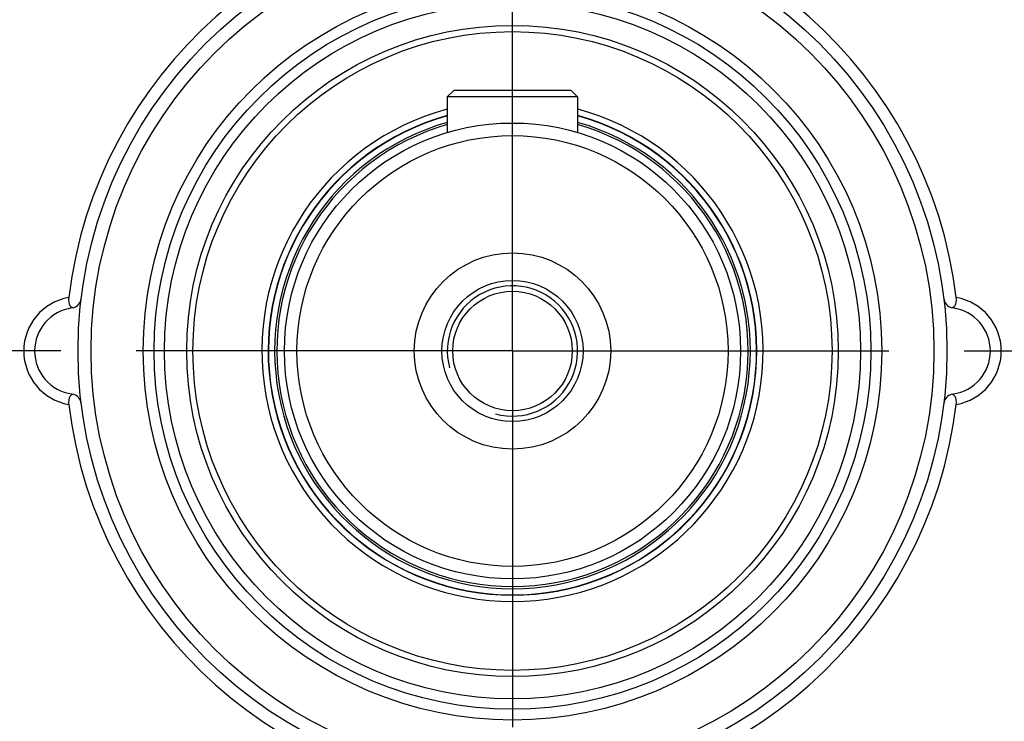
# Model space of a CAD drawing. Header units: millimetres. Extents: x 0 to 420, y 0 to 297.
# Tile 56 of 74: x 320 to 342, y 173 to 189. Entities that reach past the tile are written whole.
import ezdxf

# ---------------------------------------------------------------- set-up
doc = ezdxf.new("R2010")
doc.units = ezdxf.units.MM
doc.header["$LTSCALE"] = 23.1
doc.linetypes.add('CENTER', pattern=[0.6, 0.375, -0.075, 0.075, -0.075])
doc.layers.get('0').update_dxf_attribs({"linetype": 'CONTINUOUS'})
for name, color, linetype in [('AXIS', 7, 'CONTINUOUS'), ('COMPONENTS', 7, 'CONTINUOUS'), ('DIMENSION', 7, 'CONTINUOUS')]:
    doc.layers.add(name, color=color, linetype=linetype)
doc.styles.get("Standard").update_dxf_attribs({"font": 'arial.ttf'})
doc.styles.add('TEXTSTYLE_4', font='gdt')
doc.dimstyles.new('DIMSTYLE_1', dxfattribs={"dimtxt": 3, "dimasz": 3, "dimexe": 0.18, "dimexo": 0.0625, "dimgap": 0.09, "dimtad": 1, "dimlfac": 4, "dimdsep": 46, "dimtxsty": 'STANDARD', "dimblk": '_FILLED', "dimblk1": '_FILLED', "dimblk2": '_FILLED', "dimcen": 0.09, "dimadec": 0, "dimazin": 0, "dimtp": 0.5, "dimtm": 0.5, "dimtfac": 1, "dimtofl": 0, "dimtmove": 0, "dimatfit": 3, "dimldrblk": '_FILLED', "dimfxl": 1, "dimtolj": 1, "dimarcsym": 0})
doc.dimstyles.new('DIMSTYLE_5', dxfattribs={"dimtxt": 3, "dimasz": 3, "dimexe": 0.18, "dimexo": 0.0625, "dimgap": 0.09, "dimtad": 1, "dimtih": 1, "dimtoh": 1, "dimdec": 3, "dimlfac": 4, "dimdsep": 46, "dimtxsty": 'STANDARD', "dimblk": '_FILLED', "dimblk1": '_FILLED', "dimblk2": '_FILLED', "dimcen": 0.09, "dimadec": 0, "dimazin": 0, "dimtp": 0.2, "dimtm": 0.2, "dimtfac": 1, "dimtdec": 3, "dimtofl": 0, "dimtmove": 0, "dimatfit": 3, "dimldrblk": '_FILLED', "dimfxl": 1, "dimtolj": 1, "dimarcsym": 0})

# ---------------------------------------------------------------- blocks, each defined once
blk = doc.blocks.new('_FILLED')
at = {"color": 0, "linetype": 'BYBLOCK'}
blk.add_solid([(0, 0), (-1, 0.2), (-1, -0.2)], dxfattribs=at)
blk = doc.blocks.new('*D3')
at = {"layer": 'DIMENSION', "color": 2, "linetype": 'CONTINUOUS'}
for p, q in [((291.597, 197.648), (274.604, 197.648)), ((293.597, 197.648), (291.597, 197.648)), ((306.423, 192.001), (293.597, 197.648))]:
    blk.add_line(p, q, dxfattribs=at)
at = {"layer": 'DIMENSION', "color": 2, "linetype": 'CONTINUOUS', "xscale": 3, "yscale": 3, "zscale": 3, "rotation": 336.2388858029}
blk.add_blockref('_FILLED', (306.423, 192.001), dxfattribs=at)
at = {"layer": 'DIMENSION', "color": 2, "linetype": 'CONTINUOUS', "insert": (288.597, 201.398), "char_height": 3, "width": 10.99257, "attachment_point": 3, "line_spacing_factor": 0.9, "style": 'TEXTSTYLE_4'}
blk.add_mtext('{\\Fgdt;n}\\Farial.ttf;215', dxfattribs=at)
blk = doc.blocks.new('*D14')
at = {"layer": 'DIMENSION', "color": 2, "linetype": 'CONTINUOUS'}
for p, q in [((339.444, 235.871), (385.77, 235.871)), ((383.77, 235.871), (383.77, 193.022)), ((383.77, 150.172), (383.77, 193.022)), ((366.52, 150.172), (385.77, 150.172))]:
    blk.add_line(p, q, dxfattribs=at)
at = {"layer": 'DIMENSION', "color": 2, "linetype": 'CONTINUOUS', "xscale": 3, "yscale": 3, "zscale": 3}
for p, rotation in [((383.77, 235.871), 90), ((383.77, 150.172), 270)]:
    blk.add_blockref('_FILLED', p, dxfattribs=dict(at, rotation=rotation))
at = {"layer": 'DIMENSION', "color": 2, "linetype": 'CONTINUOUS', "insert": (380.02, 193.022), "char_height": 3, "width": 13.27138, "attachment_point": 2, "rotation": 90, "line_spacing_factor": 0.9}
blk.add_mtext('(342.8)', dxfattribs=at)

msp = doc.modelspace()

# ---------------------------------------------------------------- linework, layer by layer
at = {"layer": 'AXIS', "color": 2, "linetype": 'CENTER'}
for q in [(331.02018, 211.00127), (301.1913, 181.17239), (360.84905, 181.17239), (331.02018, 151.34352)]:
    msp.add_line((331.02018, 181.17239), q, dxfattribs=at)
msp.add_circle((331.02018, 181.17239), 26.875, dxfattribs=at)
at = {"layer": 'COMPONENTS', "color": 7, "linetype": 'CONTINUOUS'}
for p, q in [((329.67018, 187.17239), (329.52018, 187.02239)), ((332.52018, 187.02239), (329.52018, 187.02239)), ((329.52018, 187.02239), (329.52018, 186.20354)), ((332.37018, 187.17239), (329.67018, 187.17239)), ((332.37018, 187.17239), (332.52018, 187.02239)), ((332.52018, 187.02239), (332.52018, 186.20354)), ((320.89011, 182.17126), (320.90705, 182.16786)), ((341.15026, 180.17353), (341.13331, 180.17693))]:
    msp.add_line(p, q, dxfattribs=at)
for points in [[(320.80544, 182.40381), (320.80271, 182.37338), (320.80228, 182.34409), (320.80414, 182.31593), (320.80841, 182.28833), (320.81496, 182.26191), (320.82342, 182.23849), (320.83389, 182.21855), (320.84624, 182.20162), (320.8598, 182.18806), (320.87436, 182.17799), (320.89011, 182.17126)], [(341.1333, 182.16786), (341.15024, 182.17126), (341.16599, 182.17799), (341.18055, 182.18806), (341.19412, 182.20162), (341.20646, 182.21855), (341.21693, 182.23849)], [(341.21693, 182.23849), (341.2254, 182.26191), (341.23194, 182.28833), (341.23621, 182.31593), (341.23808, 182.34409), (341.23765, 182.37338), (341.23491, 182.40381)], [(320.8234, 180.10631), (320.81494, 180.08289), (320.80839, 180.05646), (320.80412, 180.02886), (320.80225, 180.0007), (320.80268, 179.9714), (320.80542, 179.94098)], [(320.90704, 180.17693), (320.8901, 180.17353), (320.87434, 180.1668), (320.85979, 180.15673), (320.84622, 180.14317), (320.83387, 180.12624), (320.8234, 180.10631)], [(341.23494, 179.94098), (341.23767, 179.9714), (341.2381, 180.0007), (341.23623, 180.02886), (341.23197, 180.05646), (341.22542, 180.08289), (341.21695, 180.10631), (341.20648, 180.12624), (341.19414, 180.14317), (341.18057, 180.15673), (341.16601, 180.1668), (341.15026, 180.17353)]]:
    msp.add_lwpolyline(points, dxfattribs=at)
for radius in [20.95626, 10, 9.7, 8.5, 8.25, 8.01296, 7.5, 7.35566, 5.25, 4.96132, 2.26009, 1.625, 1.375]:
    msp.add_circle((331.02018, 181.17239), radius, dxfattribs=at)
for centre, radius, start, end in [((331.02018, 181.17239), 10.28869, 6.874007, 173.125993), ((331.02018, 181.17239), 5.76934, 105.075099, 74.924934), ((331.02018, 181.17239), 5.625, 105.46908, 74.530945), ((331.02018, 181.17239), 5.61875, 105.483667, 74.516333), ((331.02018, 181.17239), 5.47441, 105.902569, 74.097431), ((320.84518, 182.41008), 0.25, 284.329923, 353.0646), ((341.19518, 182.41008), 0.25, 186.9354, 255.670077), ((321.02018, 181.17239), 1, 98.047846, 261.952154), ((341.02018, 181.17239), 1, 278.047846, 81.952154), ((320.84518, 179.9347), 0.25, 6.9354, 75.673345), ((341.19518, 179.9347), 0.25, 104.326655, 173.0646), ((331.02018, 181.17239), 10.28872, 186.873969, 353.126031)]:
    msp.add_arc(centre, radius, start, end, dxfattribs=at)
at = {"layer": 'COMPONENTS', "color": 9, "linetype": 'CONTINUOUS'}
for centre, radius, start, end in [((331.02018, 181.17239), 5.425, 106.05131, 73.94869), ((321.02018, 181.17239), 1.25, 99.891838, 260.10707), ((341.02018, 181.17239), 1.25, 279.89293, 80.108162)]:
    msp.add_arc(centre, radius, start, end, dxfattribs=at)
at = {"layer": 'COMPONENTS', "color": 2, "linetype": 'CONTINUOUS'}
msp.add_arc((331.02018, 181.17239), 1.5, 255, 195, dxfattribs=at)

# ---------------------------------------------------------------- dimensions: what is measured, and where the dimension line sits
at = {"layer": 'DIMENSION', "color": 2, "linetype": 'CONTINUOUS'}
dim = msp.add_linear_dim(base=(383.77018, 235.87124), p1=(366.52018, 150.17239), p2=(339.44429, 235.87124), angle=90, text='(<>)', dimstyle='DIMSTYLE_1', dxfattribs=at)
dim.commit()
dim.dimension.update_dxf_attribs({"geometry": '*D14', "text_midpoint": (382.85066, 191.06427), "dimtype": 160})
dim = msp.add_diameter_dim_2p(p1=(306.42328, 192.00098), p2=(355.61707, 170.3438), dimstyle='DIMSTYLE_5', dxfattribs=at)
dim.commit()
dim.dimension.update_dxf_attribs({"geometry": '*D3', "text_midpoint": (277.60429, 199.89771), "dimtype": 163})

doc.saveas('drawing.dxf')
